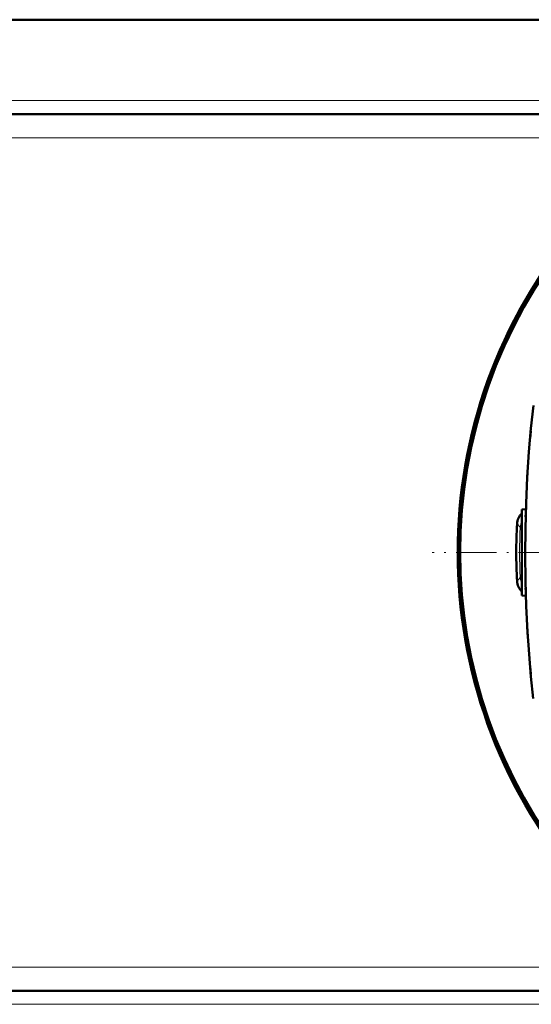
# Model space of a CAD drawing. Extents: x -2073 to 2460, y -1838 to 686.
# Tile 34 of 94: x -133 to 18, y -1475 to -1183. Entities that reach past the tile are written whole.
import ezdxf

# ---------------------------------------------------------------- set-up
doc = ezdxf.new("R2010")
doc.units = 0
doc.linetypes.add('DASHDOT', pattern=[18.5, 12, -3, 0.5, -3])

msp = doc.modelspace()

# ---------------------------------------------------------------- linework, layer by layer
at = {"color": 7, "lineweight": 50}
for p, q in [((97.57, -1182.55), (-304.43, -1182.55)), ((64.07, -1210.55), (-270.93, -1210.55)), ((18.1, -1305.68), (18.2, -1304.58)), ((18, -1306.78), (18.1, -1305.68)), ((15.56, -1327.8), (16.76, -1327.74)), ((15.56, -1340.55), (15.56, -1327.8)), ((16.75, -1328.1), (16.76, -1327.83)), ((16.69, -1330.03), (16.72, -1328.93)), ((16.56, -1340.55), (16.56, -1339.45)), ((15.56, -1353.3), (15.56, -1340.55)), ((16.56, -1341.65), (16.56, -1340.55)), ((16.72, -1352.18), (16.69, -1351.08)), ((15.56, -1353.3), (16.76, -1353.37)), ((16.76, -1353.28), (16.72, -1352.18)), ((18.1, -1375.43), (18, -1374.33)), ((18.2, -1376.53), (18.1, -1375.43)), ((50.24, -1470.55), (-257.13, -1470.55))]:
    msp.add_line(p, q, dxfattribs=at)
at = {"color": 7, "lineweight": 18}
for p, q in [((64.07, -1206.55), (-270.93, -1206.55)), ((60.72, -1217.55), (-267.59, -1217.55)), ((14.18, -1332.08), (15.1, -1333.09)), ((15.56, -1333.12), (15.1, -1333.09)), ((14.18, -1349.03), (15.1, -1348.01)), ((15.56, -1347.99), (15.1, -1348.01)), ((48.49, -1463.55), (-255.37, -1463.55)), ((50.82, -1474.55), (-257.71, -1474.55))]:
    msp.add_line(p, q, dxfattribs=at)
at = {"color": 7, "linetype": 'DASHDOT', "lineweight": 18}
msp.add_line((304.1, -1340.55), (-10.99, -1340.55), dxfattribs=at)
at = {"color": 7, "linetype": 'DASHDOT', "lineweight": 18, "ltscale": 0.036095}
msp.add_line((15.44, -1340.55), (16.88, -1340.55), dxfattribs=at)
at = {"color": 7, "lineweight": 50}
msp.add_lwpolyline([(18.96, -1383.84), (18.27, -1377.32), (17.7, -1370.73), (17.25, -1364.09), (16.87, -1356.49), (16.64, -1348.85), (16.56, -1341.19), (16.62, -1333.53), (16.82, -1325.89), (17.17, -1318.28), (17.68, -1310.71), (18.27, -1303.79), (19, -1296.94)], dxfattribs=at)
for centre, radius, start, end in [((146.57, -1340.56), 150, 139.7802, 220.231), ((146.56, -1340.55), 149.8, 140.0535, 219.9465), ((146.56, -1340.55), 149.27, 140.8074, 219.1926), ((397.84, -1339.62), 381.26, 176.479, 176.8102), ((415.92, -1340.44), 399.36, 178.1909, 178.5067), ((19.16, -1332.4), 5, 136.1815, 176.3442), ((146.56, -1340.55), 132.65, 176.3371, 183.6629), ((19.16, -1348.71), 5, 183.6559, 223.8185), ((415.92, -1340.67), 399.36, 181.4933, 181.8091), ((397.54, -1341.51), 380.96, 183.234, 183.5211)]:
    msp.add_arc(centre, radius, start, end, dxfattribs=at)
at = {"color": 7, "lineweight": 18}
for centre, radius, start, end in [((20.09, -1333.38), 5, 154.9691, 176.7333), ((146.56, -1340.55), 131.67, 176.7526, 183.2474), ((20.09, -1347.73), 5, 183.2666, 205.0274)]:
    msp.add_arc(centre, radius, start, end, dxfattribs=at)

doc.saveas('drawing.dxf')
